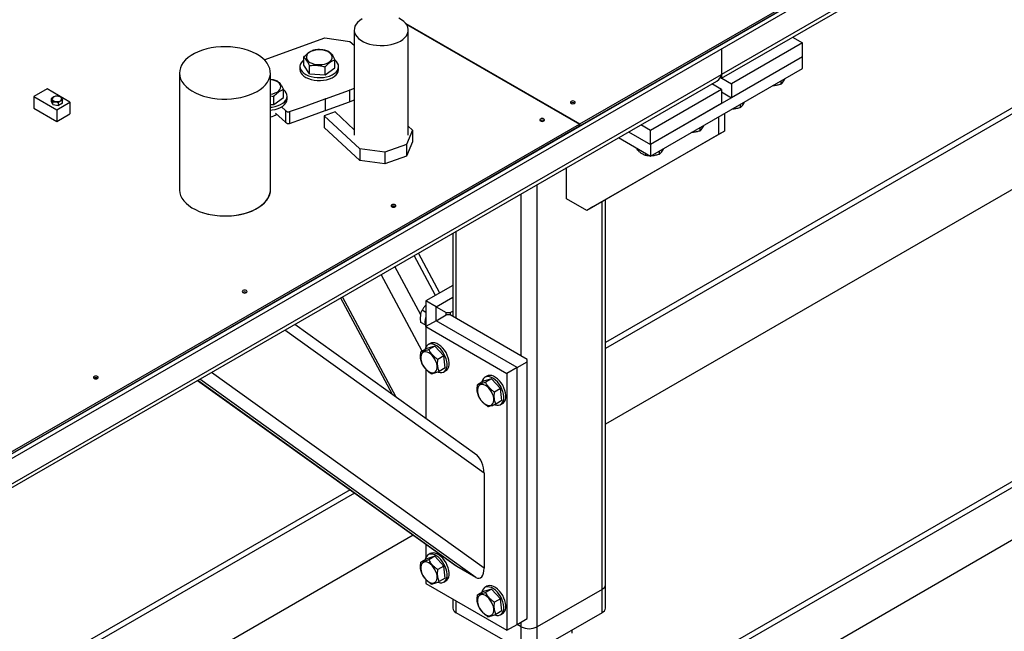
# Model space of a CAD drawing. Header units: millimetres. Extents: x 0 to 841, y 0 to 594.
# Tile 42 of 84: x 653 to 673, y 280 to 292. Entities that reach past the tile are written whole.
import ezdxf

# ---------------------------------------------------------------- set-up
doc = ezdxf.new("R2010")
doc.units = ezdxf.units.MM
doc.layers.add('TRAIT-FORT', color=4, linetype='Continuous', lineweight=25)

msp = doc.modelspace()

# ---------------------------------------------------------------- linework, layer by layer
at = {"layer": 'TRAIT-FORT', "color": 4, "linetype": 'Continuous', "lineweight": 25}
for p, q in [((811.036, 362.668), (629.209, 257.702)), ((811.137, 362.61), (629.31, 257.643)), ((629.31, 256.593), (811.137, 361.56)), ((686.387, 302.193), (667.194, 291.113)), ((667.194, 291.036), (686.292, 302.061)), ((664.367, 290.123), (684.566, 301.784)), ((664.367, 290.088), (684.566, 301.749)), ((678.973, 293.894), (664.877, 285.757)), ((679.063, 293.83), (664.877, 285.64)), ((680.234, 292.989), (664.877, 284.124)), ((645.98, 279.474), (668.808, 292.652)), ((645.98, 279.381), (668.808, 292.559)), ((660.896, 292.127), (664.367, 290.123)), ((660.902, 292.119), (664.363, 290.121)), ((658.067, 291.406), (659.279, 291.841)), ((659.279, 291.841), (659.779, 291.773)), ((659.863, 292.001), (659.863, 289.901)), ((660.942, 289.901), (660.942, 292.001)), ((668.614, 291.856), (668.81, 291.743)), ((659.779, 291.773), (659.863, 291.695)), ((668.81, 291.743), (667.396, 290.927)), ((668.81, 291.463), (668.81, 291.743)), ((658.855, 291.295), (658.855, 291.455)), ((668.81, 291.463), (665.779, 289.714)), ((667.194, 291.627), (667.194, 291.113)), ((668.81, 291.463), (667.396, 290.647)), ((668.81, 291.23), (668.81, 291.463)), ((658.78, 291.27), (658.78, 291.212)), ((658.973, 291.127), (658.855, 291.295)), ((658.973, 291.127), (658.973, 291.288)), ((659.284, 291.102), (659.284, 291.263)), ((659.284, 291.102), (659.476, 291.245)), ((659.476, 291.245), (659.476, 291.406)), ((659.551, 291.212), (659.551, 291.27)), ((645.374, 278.517), (667.194, 291.113)), ((656.376, 291.142), (656.376, 288.809)), ((658.19, 288.809), (658.19, 291.142)), ((658.973, 291.127), (659.284, 291.102)), ((665.779, 289.48), (668.81, 291.23)), ((667.173, 291.048), (667.194, 291.036)), ((667.194, 291.113), (667.194, 291.036)), ((667.194, 291.036), (667.194, 291.113)), ((645.374, 278.44), (667.099, 290.981)), ((667.194, 290.81), (666.998, 290.923)), ((667.2, 291.04), (667.396, 290.927)), ((667.396, 290.927), (667.396, 290.647)), ((668.376, 290.979), (668.376, 290.916)), ((653.733, 290.826), (653.466, 290.672)), ((653.466, 290.672), (653.466, 290.439)), ((653.466, 290.672), (653.926, 290.407)), ((654.187, 290.558), (653.733, 290.826)), ((658.19, 290.688), (658.257, 290.67)), ((658.257, 290.51), (658.257, 290.67)), ((658.257, 290.51), (658.45, 290.653)), ((658.45, 290.653), (658.45, 290.813)), ((658.525, 290.619), (658.525, 290.678)), ((659.291, 290.627), (659.771, 290.799)), ((659.777, 290.801), (659.771, 290.799)), ((659.771, 290.799), (659.771, 290.566)), ((659.863, 290.832), (659.777, 290.801)), ((667.194, 290.81), (665.779, 289.994)), ((667.194, 290.81), (667.194, 290.53)), ((667.194, 290.763), (667.396, 290.647)), ((653.82, 290.575), (653.82, 290.631)), ((653.85, 290.511), (653.82, 290.575)), ((653.85, 290.511), (653.85, 290.566)), ((653.85, 290.511), (653.961, 290.493)), ((653.926, 290.407), (654.187, 290.558)), ((653.961, 290.493), (653.961, 290.549)), ((654.043, 290.541), (653.961, 290.493)), ((654.043, 290.541), (654.043, 290.596)), ((654.187, 290.558), (654.187, 290.325)), ((658.19, 290.515), (658.257, 290.51)), ((658.413, 290.462), (658.491, 290.389)), ((658.57, 290.369), (658.829, 290.461)), ((658.829, 290.461), (659.285, 290.625)), ((659.291, 290.627), (659.285, 290.625)), ((659.285, 290.625), (659.285, 290.392)), ((659.291, 290.393), (659.771, 290.566)), ((659.777, 290.568), (659.771, 290.566)), ((659.863, 290.599), (659.777, 290.568)), ((667.194, 290.53), (665.779, 289.714)), ((667.568, 290.513), (667.568, 290.449)), ((653.466, 290.439), (653.926, 290.174)), ((653.926, 290.407), (653.926, 290.174)), ((653.926, 290.174), (654.187, 290.325)), ((658.292, 290.341), (658.491, 290.156)), ((658.311, 290.312), (658.311, 290.324)), ((658.491, 290.389), (658.491, 290.156)), ((658.57, 290.369), (658.57, 290.135)), ((658.829, 290.228), (659.285, 290.392)), ((659.481, 290.364), (659.264, 290.286)), ((659.975, 289.625), (659.264, 290.286)), ((659.264, 290.286), (659.264, 290.053)), ((659.291, 290.393), (659.285, 290.392)), ((659.481, 290.364), (659.863, 290.008)), ((667.133, 290.262), (667.133, 289.912)), ((667.254, 290.332), (667.254, 289.982)), ((645.98, 279.509), (664.363, 290.121)), ((645.98, 279.474), (664.363, 290.086)), ((658.57, 290.135), (658.829, 290.228)), ((660.942, 290.076), (661.024, 290)), ((664.363, 290.086), (664.363, 290.121)), ((664.367, 290.088), (664.363, 290.091)), ((664.367, 290.088), (664.367, 290.123)), ((665.779, 289.994), (665.584, 290.107)), ((659.975, 289.391), (659.264, 290.053)), ((661.024, 290), (660.907, 289.712)), ((661.024, 290), (661.024, 289.767)), ((667.133, 289.912), (664.507, 288.395)), ((667.254, 289.982), (664.628, 288.465)), ((665.341, 289.967), (665.779, 289.714)), ((665.779, 289.714), (665.779, 289.994)), ((666.76, 290.046), (666.76, 289.982)), ((667.254, 289.982), (667.133, 289.912)), ((660.907, 289.712), (660.475, 289.557)), ((661.024, 289.767), (660.907, 289.479)), ((660.907, 289.712), (660.907, 289.479)), ((665.139, 289.85), (665.779, 289.48)), ((665.779, 289.714), (665.779, 289.48)), ((660.475, 289.557), (659.975, 289.625)), ((659.975, 289.625), (659.975, 289.391)), ((660.475, 289.557), (660.475, 289.324)), ((660.907, 289.479), (660.475, 289.324)), ((665.502, 289.641), (665.502, 289.621)), ((665.674, 289.541), (665.674, 289.494)), ((665.952, 289.58), (665.952, 289.516)), ((660.475, 289.324), (659.975, 289.391)), ((664.103, 288.628), (664.103, 289.252)), ((663.517, 280.078), (663.517, 288.913)), ((663.193, 285.491), (663.193, 288.727)), ((664.507, 288.395), (664.103, 288.628)), ((664.81, 280.825), (664.81, 288.57)), ((664.877, 280.918), (664.877, 288.609)), ((664.628, 288.465), (664.507, 288.395)), ((661.834, 287.942), (661.834, 286.276)), ((661.9, 286.237), (661.9, 287.98)), ((661.571, 286.746), (661.145, 287.544)), ((661.487, 286.698), (661.061, 287.496)), ((661.219, 285.584), (660.401, 287.115)), ((661.193, 286.309), (660.677, 287.274)), ((661.834, 286.898), (661.294, 286.587)), ((659.592, 286.648), (660.62, 284.722)), ((660.698, 284.666), (659.628, 286.669)), ((661.496, 286.47), (661.294, 286.587)), ((661.294, 286.587), (661.294, 286.074)), ((661.496, 286.47), (661.834, 286.665)), ((661.294, 286.356), (661.217, 286.4)), ((661.496, 286.47), (661.698, 286.354)), ((661.496, 286.19), (661.496, 286.47)), ((661.698, 286.354), (661.779, 286.354)), ((661.698, 286.307), (661.698, 286.354)), ((661.779, 286.354), (661.834, 286.385)), ((661.779, 286.354), (661.779, 286.307)), ((661.278, 286.11), (661.193, 286.159)), ((661.496, 286.19), (661.294, 286.074)), ((661.496, 286.19), (661.698, 286.307)), ((663.113, 285.257), (661.496, 286.19)), ((661.779, 286.307), (661.698, 286.307)), ((663.315, 285.421), (661.779, 286.307)), ((662.456, 283.144), (658.476, 286.003)), ((662.308, 283.51), (658.676, 286.119)), ((661.294, 286.074), (661.294, 285.667)), ((661.294, 286.074), (662.911, 285.141)), ((661.38, 285.739), (661.339, 285.716)), ((661.314, 285.638), (661.193, 285.568)), ((661.472, 285.685), (661.314, 285.638)), ((661.472, 285.685), (661.351, 285.615)), ((661.472, 285.685), (661.655, 285.491)), ((661.655, 285.491), (661.533, 285.421)), ((661.679, 285.249), (661.655, 285.491)), ((663.113, 285.257), (663.315, 285.374)), ((663.315, 285.374), (663.315, 285.421)), ((663.315, 280.241), (663.315, 285.374)), ((662.456, 281.251), (657.014, 285.16)), ((661.294, 285.221), (661.294, 284.237)), ((661.679, 285.249), (661.558, 285.179)), ((661.654, 285.172), (661.694, 285.195)), ((663.113, 285.257), (662.911, 285.141)), ((663.113, 280.125), (663.113, 285.257)), ((656.738, 285), (661.897, 281.294)), ((661.911, 281.285), (656.739, 285)), ((662.294, 281.064), (656.78, 285.024)), ((662.445, 284.985), (662.324, 284.915)), ((662.603, 285.032), (662.445, 284.985)), ((662.511, 285.086), (662.471, 285.063)), ((662.603, 285.032), (662.482, 284.962)), ((662.603, 285.032), (662.786, 284.838)), ((662.911, 285.141), (662.911, 280.008)), ((662.786, 284.838), (662.665, 284.768)), ((662.81, 284.596), (662.786, 284.838)), ((662.81, 284.596), (662.689, 284.526)), ((662.785, 284.519), (662.825, 284.542)), ((662.456, 283.144), (662.456, 281.251)), ((659.78, 282.815), (645.28, 274.444)), ((659.87, 282.75), (645.28, 274.327)), ((661.041, 281.909), (645.28, 272.81)), ((661.294, 281.727), (661.294, 281.468)), ((661.314, 281.439), (661.193, 281.369)), ((661.472, 281.486), (661.314, 281.439)), ((661.38, 281.54), (661.339, 281.517)), ((661.472, 281.486), (661.351, 281.416)), ((661.472, 281.486), (661.655, 281.291)), ((661.655, 281.291), (661.533, 281.221)), ((661.679, 281.05), (661.655, 281.291)), ((662.294, 281.064), (661.911, 281.285)), ((661.294, 281.021), (661.294, 280.941)), ((661.679, 281.05), (661.558, 280.98)), ((661.294, 280.941), (662.911, 280.008)), ((661.654, 280.972), (661.694, 280.996)), ((662.603, 280.833), (662.445, 280.786)), ((662.511, 280.887), (662.471, 280.864)), ((662.603, 280.833), (662.482, 280.763)), ((662.603, 280.833), (662.786, 280.638)), ((664.81, 280.825), (663.517, 280.078)), ((664.81, 280.358), (664.81, 280.825)), ((664.877, 280.451), (664.877, 280.918)), ((661.834, 280.63), (661.834, 280.451)), ((662.445, 280.786), (662.324, 280.716)), ((662.786, 280.638), (662.665, 280.568)), ((662.81, 280.397), (662.786, 280.638)), ((661.9, 280.358), (661.9, 280.591)), ((663.193, 279.611), (661.9, 280.358)), ((662.81, 280.397), (662.689, 280.327)), ((662.785, 280.319), (662.825, 280.343)), ((663.113, 280.125), (663.315, 280.241)), ((664.81, 280.358), (663.517, 279.611)), ((662.911, 280.008), (663.113, 280.125)), ((663.193, 280.078), (663.113, 280.125)), ((663.193, 280.078), (663.193, 280.171)), ((663.193, 279.611), (663.193, 280.078)), ((663.517, 279.611), (663.517, 280.078)), ((664.206, 280.009), (664.206, 279.949))]:
    msp.add_line(p, q, dxfattribs=at)
at = {"layer": 'TRAIT-FORT', "color": 4, "linetype": 'Continuous', "lineweight": 25, "flags": 128}
for points in [[(660.784, 291.78), (660.833, 291.812), (660.873, 291.848), (660.905, 291.886), (660.927, 291.927), (660.94, 291.969), (660.942, 292.011), (660.935, 292.054), (660.917, 292.095), (660.89, 292.134), (660.854, 292.171), (660.809, 292.205), (660.757, 292.235)], [(660.021, 292.221), (659.973, 292.189), (659.932, 292.153), (659.901, 292.115), (659.878, 292.074), (659.866, 292.032), (659.863, 291.99), (659.871, 291.948), (659.888, 291.906), (659.915, 291.867), (659.951, 291.83), (659.996, 291.796), (660.048, 291.766), (660.107, 291.74), (660.171, 291.719), (660.239, 291.704), (660.311, 291.694), (660.384, 291.689), (660.458, 291.691), (660.53, 291.698), (660.601, 291.711), (660.667, 291.729), (660.729, 291.752), (660.784, 291.78)], [(657.925, 290.772), (657.989, 290.814), (658.046, 290.859), (658.094, 290.907), (658.133, 290.958), (658.162, 291.011), (658.181, 291.066), (658.19, 291.121), (658.188, 291.177), (658.177, 291.233), (658.155, 291.287), (658.124, 291.34), (658.083, 291.39), (658.033, 291.438), (657.974, 291.482), (657.907, 291.522), (657.834, 291.558), (657.754, 291.59), (657.669, 291.616), (657.58, 291.637), (657.487, 291.653), (657.392, 291.662), (657.295, 291.666), (657.199, 291.664), (657.103, 291.656), (657.01, 291.642), (656.92, 291.622), (656.833, 291.597), (656.752, 291.567), (656.677, 291.532), (656.609, 291.492), (656.548, 291.449), (656.496, 291.402), (656.452, 291.352), (656.419, 291.3), (656.394, 291.246), (656.38, 291.191), (656.376, 291.135), (656.383, 291.08), (656.399, 291.025), (656.426, 290.971), (656.462, 290.92), (656.508, 290.871), (656.563, 290.825), (656.625, 290.782), (656.695, 290.744), (656.772, 290.71), (656.854, 290.681), (656.942, 290.657), (657.033, 290.639), (657.127, 290.627), (657.223, 290.62), (657.32, 290.619), (657.416, 290.624), (657.51, 290.635), (657.602, 290.652), (657.691, 290.675), (657.775, 290.702), (657.853, 290.735), (657.925, 290.772)], [(658.962, 291.548), (658.934, 291.523), (658.916, 291.494), (658.908, 291.465), (658.911, 291.435), (658.924, 291.405), (658.946, 291.378), (658.978, 291.354), (659.018, 291.335), (659.063, 291.32), (659.113, 291.311), (659.165, 291.308), (659.217, 291.311), (659.267, 291.32), (659.312, 291.334), (659.352, 291.354), (659.384, 291.378), (659.407, 291.405), (659.42, 291.434), (659.423, 291.464), (659.415, 291.494), (659.397, 291.522), (659.37, 291.547), (659.334, 291.569), (659.291, 291.587), (659.244, 291.599), (659.192, 291.605), (659.14, 291.605), (659.089, 291.599), (659.041, 291.587), (658.998, 291.57), (658.962, 291.548)], [(658.855, 291.402), (658.83, 291.38), (658.804, 291.347), (658.787, 291.311), (658.78, 291.275), (658.784, 291.238), (658.798, 291.202), (658.823, 291.168), (658.856, 291.137), (658.898, 291.109), (658.948, 291.086), (659.003, 291.068), (659.063, 291.055), (659.126, 291.049), (659.189, 291.048), (659.252, 291.053), (659.313, 291.064), (659.37, 291.081), (659.421, 291.103), (659.465, 291.13), (659.501, 291.16), (659.528, 291.193), (659.545, 291.229), (659.551, 291.265), (659.547, 291.302), (659.533, 291.338), (659.509, 291.372), (659.476, 291.402)], [(658.78, 291.212), (658.784, 291.18), (658.798, 291.144), (658.823, 291.11), (658.856, 291.079), (658.898, 291.051), (658.948, 291.028), (659.003, 291.01), (659.063, 290.997), (659.126, 290.99), (659.189, 290.989), (659.252, 290.995), (659.313, 291.006), (659.37, 291.023), (659.421, 291.045), (659.465, 291.071), (659.501, 291.102), (659.528, 291.135), (659.545, 291.17), (659.551, 291.207), (659.551, 291.212)], [(658.19, 290.718), (658.191, 290.718), (658.24, 290.727), (658.286, 290.742), (658.326, 290.761), (658.358, 290.785), (658.381, 290.812), (658.394, 290.841), (658.397, 290.871), (658.389, 290.901), (658.371, 290.929), (658.344, 290.955), (658.308, 290.977), (658.265, 290.994), (658.217, 291.006), (658.19, 291.01)], [(653.998, 290.584), (654.017, 290.599), (654.026, 290.616), (654.024, 290.634), (654.013, 290.651), (653.993, 290.665), (653.966, 290.674), (653.935, 290.678), (653.904, 290.676), (653.876, 290.668), (653.854, 290.655), (653.84, 290.639), (653.836, 290.621), (653.843, 290.603), (653.859, 290.588), (653.883, 290.576), (653.912, 290.57), (653.943, 290.569), (653.973, 290.574), (653.998, 290.584)], [(658.19, 290.457), (658.226, 290.461), (658.287, 290.472), (658.343, 290.489), (658.395, 290.511), (658.439, 290.537), (658.475, 290.567), (658.501, 290.601), (658.518, 290.636), (658.525, 290.673), (658.521, 290.71), (658.507, 290.745), (658.482, 290.779), (658.45, 290.81)], [(658.19, 290.399), (658.226, 290.402), (658.287, 290.413), (658.343, 290.43), (658.395, 290.452), (658.439, 290.479), (658.475, 290.509), (658.501, 290.542), (658.518, 290.578), (658.525, 290.615), (658.525, 290.619)], [(664.26, 290.535), (664.271, 290.544), (664.274, 290.555), (664.271, 290.566), (664.26, 290.575), (664.244, 290.581), (664.226, 290.583), (664.207, 290.581), (664.191, 290.575), (664.181, 290.566), (664.177, 290.555), (664.181, 290.544), (664.191, 290.535), (664.207, 290.529), (664.226, 290.527), (664.244, 290.529), (664.26, 290.535)], [(663.65, 290.183), (663.66, 290.192), (663.664, 290.203), (663.66, 290.213), (663.65, 290.222), (663.634, 290.229), (663.616, 290.231), (663.597, 290.229), (663.581, 290.222), (663.571, 290.213), (663.567, 290.203), (663.571, 290.192), (663.581, 290.183), (663.597, 290.177), (663.616, 290.175), (663.634, 290.177), (663.65, 290.183)], [(656.376, 288.809), (656.376, 288.802), (656.383, 288.747), (656.399, 288.692), (656.426, 288.638), (656.462, 288.587), (656.508, 288.538), (656.563, 288.492), (656.625, 288.449), (656.695, 288.411), (656.772, 288.377), (656.854, 288.348), (656.942, 288.324), (657.033, 288.306), (657.127, 288.294), (657.223, 288.287), (657.32, 288.286), (657.416, 288.291), (657.51, 288.302), (657.602, 288.319), (657.691, 288.342), (657.775, 288.369), (657.853, 288.402), (657.925, 288.439)], [(656.83, 288.356), (656.901, 288.334), (656.991, 288.313), (657.083, 288.298), (657.178, 288.288), (657.275, 288.285), (657.371, 288.287), (657.467, 288.295), (657.56, 288.309), (657.651, 288.329), (657.737, 288.354), (657.818, 288.384), (657.893, 288.419), (657.962, 288.458), (658.022, 288.502), (658.074, 288.549), (658.118, 288.598), (658.152, 288.651), (658.176, 288.705), (658.19, 288.76), (658.194, 288.815), (658.19, 288.855)], [(657.925, 288.439), (657.989, 288.481), (658.046, 288.526), (658.094, 288.574), (658.133, 288.625), (658.162, 288.678), (658.181, 288.733), (658.19, 288.788), (658.19, 288.809)], [(660.68, 288.469), (660.691, 288.478), (660.695, 288.488), (660.691, 288.499), (660.68, 288.508), (660.665, 288.514), (660.646, 288.516), (660.628, 288.514), (660.612, 288.508), (660.601, 288.499), (660.598, 288.488), (660.601, 288.478), (660.612, 288.469), (660.628, 288.462), (660.646, 288.46), (660.665, 288.462), (660.68, 288.469)], [(657.711, 286.754), (657.721, 286.763), (657.725, 286.774), (657.721, 286.785), (657.711, 286.794), (657.695, 286.8), (657.677, 286.802), (657.658, 286.8), (657.642, 286.794), (657.632, 286.785), (657.628, 286.774), (657.632, 286.763), (657.642, 286.754), (657.658, 286.748), (657.677, 286.746), (657.695, 286.748), (657.711, 286.754)], [(661.694, 285.195), (661.712, 285.208), (661.734, 285.234), (661.749, 285.268), (661.757, 285.308), (661.759, 285.353), (661.753, 285.402), (661.74, 285.453), (661.721, 285.505), (661.696, 285.555), (661.665, 285.602), (661.631, 285.645), (661.594, 285.682), (661.554, 285.713), (661.514, 285.735), (661.475, 285.749), (661.438, 285.754), (661.404, 285.75), (661.38, 285.739)], [(661.193, 285.432), (661.201, 285.39), (661.215, 285.346), (661.236, 285.302), (661.262, 285.262), (661.291, 285.225), (661.324, 285.195), (661.358, 285.172), (661.392, 285.157), (661.424, 285.152), (661.453, 285.155), (661.478, 285.168), (661.498, 285.189), (661.511, 285.217), (661.518, 285.252), (661.517, 285.292), (661.509, 285.335), (661.495, 285.379), (661.474, 285.422), (661.448, 285.463), (661.418, 285.499), (661.386, 285.529), (661.352, 285.552), (661.318, 285.567), (661.286, 285.573), (661.257, 285.569), (661.232, 285.557), (661.212, 285.536), (661.199, 285.507), (661.192, 285.472), (661.193, 285.432)], [(661.291, 285.661), (661.279, 285.624), (661.278, 285.618)], [(661.533, 285.17), (661.538, 285.168), (661.577, 285.158), (661.612, 285.158), (661.644, 285.167), (661.672, 285.185), (661.693, 285.211), (661.708, 285.245), (661.717, 285.285), (661.718, 285.33), (661.713, 285.379), (661.7, 285.43), (661.681, 285.481), (661.655, 285.531), (661.625, 285.579), (661.591, 285.622), (661.553, 285.659), (661.514, 285.69), (661.474, 285.712), (661.435, 285.726), (661.398, 285.731), (661.364, 285.726), (661.334, 285.713), (661.31, 285.691), (661.291, 285.661), (661.291, 285.661)], [(654.741, 285.04), (654.752, 285.049), (654.756, 285.06), (654.752, 285.071), (654.741, 285.08), (654.726, 285.086), (654.707, 285.088), (654.689, 285.086), (654.673, 285.08), (654.662, 285.071), (654.659, 285.06), (654.662, 285.049), (654.673, 285.04), (654.689, 285.034), (654.707, 285.032), (654.726, 285.034), (654.741, 285.04)], [(662.422, 285.008), (662.411, 284.97), (662.409, 284.965)], [(662.664, 284.517), (662.67, 284.514), (662.708, 284.505), (662.744, 284.505), (662.776, 284.514), (662.803, 284.532), (662.825, 284.558), (662.84, 284.592), (662.848, 284.632), (662.85, 284.677), (662.844, 284.726), (662.831, 284.777), (662.812, 284.828), (662.787, 284.878), (662.756, 284.926), (662.722, 284.969), (662.685, 285.006), (662.645, 285.036), (662.605, 285.059), (662.566, 285.073), (662.529, 285.078), (662.495, 285.073), (662.465, 285.06), (662.441, 285.038), (662.422, 285.008), (662.422, 285.008)], [(662.825, 284.542), (662.843, 284.555), (662.865, 284.581), (662.88, 284.615), (662.889, 284.655), (662.89, 284.7), (662.884, 284.749), (662.872, 284.8), (662.852, 284.851), (662.827, 284.902), (662.797, 284.949), (662.762, 284.992), (662.725, 285.029), (662.686, 285.06), (662.646, 285.082), (662.607, 285.096), (662.57, 285.101), (662.536, 285.097), (662.511, 285.086)], [(662.324, 284.779), (662.332, 284.736), (662.347, 284.692), (662.367, 284.649), (662.393, 284.608), (662.423, 284.572), (662.455, 284.542), (662.489, 284.519), (662.523, 284.504), (662.556, 284.499), (662.585, 284.502), (662.61, 284.515), (662.629, 284.536), (662.642, 284.564), (662.649, 284.599), (662.648, 284.639), (662.641, 284.682), (662.626, 284.726), (662.605, 284.769), (662.58, 284.81), (662.55, 284.846), (662.517, 284.876), (662.483, 284.899), (662.449, 284.914), (662.417, 284.92), (662.388, 284.916), (662.363, 284.904), (662.344, 284.883), (662.33, 284.854), (662.324, 284.819), (662.324, 284.779)], [(661.291, 281.461), (661.279, 281.424), (661.278, 281.418)], [(661.533, 280.97), (661.538, 280.968), (661.577, 280.959), (661.612, 280.959), (661.644, 280.968), (661.672, 280.986), (661.693, 281.012), (661.708, 281.045), (661.717, 281.085), (661.718, 281.131), (661.713, 281.18), (661.7, 281.23), (661.681, 281.282), (661.655, 281.332), (661.625, 281.379), (661.591, 281.422), (661.553, 281.46), (661.514, 281.49), (661.474, 281.513), (661.435, 281.527), (661.398, 281.531), (661.364, 281.527), (661.334, 281.514), (661.31, 281.491), (661.291, 281.461), (661.291, 281.461)], [(661.694, 280.996), (661.712, 281.009), (661.734, 281.035), (661.749, 281.069), (661.757, 281.109), (661.759, 281.154), (661.753, 281.203), (661.74, 281.254), (661.721, 281.305), (661.696, 281.355), (661.665, 281.403), (661.631, 281.446), (661.594, 281.483), (661.554, 281.514), (661.514, 281.536), (661.475, 281.55), (661.438, 281.555), (661.404, 281.55), (661.38, 281.54)], [(661.193, 281.233), (661.201, 281.19), (661.215, 281.146), (661.236, 281.103), (661.262, 281.062), (661.291, 281.026), (661.324, 280.996), (661.358, 280.973), (661.392, 280.958), (661.424, 280.952), (661.453, 280.956), (661.478, 280.968), (661.498, 280.989), (661.511, 281.018), (661.518, 281.053), (661.517, 281.093), (661.509, 281.135), (661.495, 281.179), (661.474, 281.223), (661.448, 281.263), (661.418, 281.3), (661.386, 281.33), (661.352, 281.353), (661.318, 281.368), (661.286, 281.373), (661.257, 281.37), (661.232, 281.357), (661.212, 281.336), (661.199, 281.308), (661.192, 281.273), (661.193, 281.233)], [(662.664, 280.317), (662.67, 280.315), (662.708, 280.306), (662.744, 280.306), (662.776, 280.315), (662.803, 280.332), (662.825, 280.359), (662.84, 280.392), (662.848, 280.432), (662.85, 280.478), (662.844, 280.526), (662.831, 280.577), (662.812, 280.629), (662.787, 280.679), (662.756, 280.726), (662.722, 280.769), (662.685, 280.807), (662.645, 280.837), (662.605, 280.86), (662.566, 280.873), (662.529, 280.878), (662.495, 280.874), (662.465, 280.86), (662.441, 280.838), (662.422, 280.808), (662.422, 280.808)], [(662.825, 280.343), (662.843, 280.356), (662.865, 280.382), (662.88, 280.416), (662.889, 280.456), (662.89, 280.501), (662.884, 280.55), (662.872, 280.601), (662.852, 280.652), (662.827, 280.702), (662.797, 280.75), (662.762, 280.793), (662.725, 280.83), (662.686, 280.86), (662.646, 280.883), (662.607, 280.897), (662.57, 280.902), (662.536, 280.897), (662.511, 280.887)], [(662.324, 280.58), (662.332, 280.537), (662.347, 280.493), (662.367, 280.45), (662.393, 280.409), (662.423, 280.373), (662.455, 280.343), (662.489, 280.32), (662.523, 280.305), (662.556, 280.299), (662.585, 280.303), (662.61, 280.315), (662.629, 280.336), (662.642, 280.365), (662.649, 280.4), (662.648, 280.44), (662.641, 280.482), (662.626, 280.526), (662.605, 280.57), (662.58, 280.61), (662.55, 280.647), (662.517, 280.677), (662.483, 280.7), (662.449, 280.715), (662.417, 280.72), (662.388, 280.717), (662.363, 280.704), (662.344, 280.683), (662.33, 280.655), (662.324, 280.62), (662.324, 280.58)], [(662.422, 280.808), (662.411, 280.771), (662.409, 280.765)]]:
    msp.add_lwpolyline(points, dxfattribs=at)
at = {"layer": 'TRAIT-FORT', "color": 4, "linetype": 'Continuous', "lineweight": 25}
for centre, radius, start, end in [((664.226, 290.48), 0.069, 56.6054, 123.3946), ((658.161, 290.521), 0.257, 276.5546, 307.5361), ((663.616, 290.128), 0.069, 56.6054, 123.3946), ((660.646, 288.413), 0.069, 56.6054, 123.3946), ((657.677, 286.699), 0.069, 56.6054, 123.3946), ((661.572, 286.167), 0.297, 158.9165, 201.0835), ((654.707, 284.985), 0.069, 56.6054, 123.3946), ((664.762, 280.929), 0.115, 294.3747, 354.3052), ((661.948, 280.463), 0.115, 185.6948, 245.6253), ((664.762, 280.463), 0.115, 294.3747, 354.3052), ((663.355, 280.39), 0.351, 242.6097, 297.3903)]:
    msp.add_arc(centre, radius, start, end, dxfattribs=at)
for centre, major_axis, ratio, start_param, end_param in [((666.87, 291.113), (0.323, 0), 0.577382, 5.497706, 6.283185), ((666.87, 291.113), (0.323, 0), 0.577382, 5.497706, 6.283185), ((658.532, 290.404), (0.0548, -0.0211), 0.588066, 4.114457, 5.685253), ((658.532, 290.171), (0.0548, -0.0211), 0.588066, 4.114457, 5.685253), ((662.294, 283.238), (-0.068, 0.294), 0.498758, 4.275674, 5.765397), ((661.911, 281.566), (-0.068, 0.294), 0.498758, 2.623805, 2.704878), ((662.294, 281.344), (-0.068, 0.294), 0.498758, 2.704878, 4.275674)]:
    msp.add_ellipse(centre, major_axis=major_axis, ratio=ratio, start_param=start_param, end_param=end_param, dxfattribs=at)
for points, knots in [([(658.855, 291.455), (658.88, 291.481), (658.92, 291.525), (658.979, 291.567), (659.019, 291.587), (659.041, 291.596), (659.048, 291.598)], [0, 0, 0, 0, 0.386244, 0.638431, 0.897433, 1, 1, 1, 1]), ([(658.973, 291.288), (658.963, 291.308), (658.942, 291.349), (658.912, 291.397), (658.882, 291.432), (658.864, 291.448), (658.855, 291.455)], [0, 0, 0, 0, 0.2646059, 0.5349496, 0.7653441, 1, 1, 1, 1]), ([(659.358, 291.573), (659.331, 291.581), (659.277, 291.597), (659.196, 291.608), (659.119, 291.608), (659.072, 291.601), (659.048, 291.598)], [0, 0, 0, 0, 0.264606, 0.53495, 0.765344, 1, 1, 1, 1]), ([(659.358, 291.573), (659.368, 291.564), (659.389, 291.547), (659.42, 291.507), (659.449, 291.459), (659.467, 291.424), (659.476, 291.406)], [0, 0, 0, 0, 0.264606, 0.53495, 0.765344, 1, 1, 1, 1]), ([(658.973, 291.288), (659, 291.291), (659.055, 291.298), (659.135, 291.296), (659.212, 291.284), (659.26, 291.27), (659.284, 291.263)], [0, 0, 0, 0, 0.264606, 0.53495, 0.765344, 1, 1, 1, 1]), ([(659.284, 291.263), (659.308, 291.289), (659.349, 291.332), (659.407, 291.374), (659.447, 291.395), (659.47, 291.403), (659.476, 291.406)], [0, 0, 0, 0, 0.386244, 0.638431, 0.897433, 1, 1, 1, 1]), ([(658.332, 290.981), (658.305, 290.989), (658.259, 291.003), (658.211, 291.008), (658.19, 291.01)], [0, 0, 0, 0, 0.580418, 1, 1, 1, 1]), ([(658.332, 290.981), (658.342, 290.972), (658.363, 290.954), (658.393, 290.915), (658.423, 290.867), (658.441, 290.831), (658.45, 290.813)], [0, 0, 0, 0, 0.264606, 0.53495, 0.765344, 1, 1, 1, 1]), ([(668.376, 290.916), (668.352, 290.909), (668.303, 290.895), (668.248, 290.886), (668.219, 290.886), (668.214, 290.886)], [0, 0, 0, 0, 0.455303, 0.920479, 1, 1, 1, 1]), ([(668.376, 290.916), (668.385, 290.923), (668.404, 290.939), (668.431, 290.975), (668.451, 291.006), (668.461, 291.026), (668.463, 291.029)], [0, 0, 0, 0, 0.322566, 0.652127, 0.93299, 1, 1, 1, 1]), ([(653.901, 290.678), (653.891, 290.675), (653.867, 290.668), (653.839, 290.648), (653.823, 290.633), (653.82, 290.631)], [0, 0, 0, 0, 0.385302, 0.895252, 1, 1, 1, 1]), ([(654.013, 290.661), (653.993, 290.668), (653.956, 290.68), (653.919, 290.679), (653.901, 290.678)], [0, 0, 0, 0, 0.534703, 1, 1, 1, 1]), ([(654.013, 290.661), (654.018, 290.653), (654.028, 290.639), (654.038, 290.61), (654.043, 290.596)], [0, 0, 0, 0, 0.534703, 1, 1, 1, 1]), ([(658.257, 290.67), (658.282, 290.696), (658.322, 290.74), (658.381, 290.782), (658.421, 290.802), (658.443, 290.811), (658.45, 290.813)], [0, 0, 0, 0, 0.386244, 0.638431, 0.897433, 1, 1, 1, 1]), ([(653.85, 290.566), (653.844, 290.582), (653.834, 290.61), (653.824, 290.624), (653.82, 290.631)], [0, 0, 0, 0, 0.534703, 1, 1, 1, 1]), ([(653.85, 290.566), (653.87, 290.567), (653.907, 290.568), (653.944, 290.555), (653.961, 290.549)], [0, 0, 0, 0, 0.534703, 1, 1, 1, 1]), ([(654.043, 290.596), (654.032, 290.593), (654.008, 290.586), (653.98, 290.566), (653.964, 290.552), (653.961, 290.549)], [0, 0, 0, 0, 0.385302, 0.895252, 1, 1, 1, 1]), ([(667.568, 290.449), (667.577, 290.457), (667.596, 290.473), (667.623, 290.508), (667.643, 290.54), (667.653, 290.559), (667.655, 290.563)], [0, 0, 0, 0, 0.322566, 0.652127, 0.93299, 1, 1, 1, 1]), ([(667.568, 290.449), (667.544, 290.442), (667.495, 290.428), (667.44, 290.419), (667.411, 290.419), (667.406, 290.419)], [0, 0, 0, 0, 0.455303, 0.920479, 1, 1, 1, 1]), ([(666.76, 289.982), (666.769, 289.99), (666.788, 290.006), (666.815, 290.042), (666.835, 290.073), (666.845, 290.093), (666.847, 290.096)], [0, 0, 0, 0, 0.322566, 0.652127, 0.93299, 1, 1, 1, 1]), ([(666.76, 289.982), (666.736, 289.976), (666.687, 289.962), (666.632, 289.953), (666.602, 289.953), (666.598, 289.953)], [0, 0, 0, 0, 0.455303, 0.920479, 1, 1, 1, 1]), ([(665.674, 289.494), (665.652, 289.503), (665.616, 289.518), (665.563, 289.558), (665.528, 289.592), (665.507, 289.615), (665.502, 289.621)], [0, 0, 0, 0, 0.385549, 0.637642, 0.896546, 1, 1, 1, 1]), ([(665.769, 289.486), (665.759, 289.486), (665.726, 289.486), (665.695, 289.49), (665.674, 289.494)], [0, 0, 0, 0, 0.3163987, 1, 1, 1, 1]), ([(665.952, 289.516), (665.928, 289.509), (665.879, 289.495), (665.824, 289.486), (665.794, 289.486), (665.79, 289.486)], [0, 0, 0, 0, 0.455303, 0.920479, 1, 1, 1, 1]), ([(665.952, 289.516), (665.961, 289.524), (665.979, 289.54), (666.007, 289.575), (666.027, 289.607), (666.037, 289.626), (666.038, 289.63)], [0, 0, 0, 0, 0.322566, 0.652127, 0.93299, 1, 1, 1, 1]), ([(661.193, 286.159), (661.19, 286.193), (661.185, 286.25), (661.193, 286.323), (661.205, 286.368), (661.214, 286.393), (661.217, 286.4)], [0, 0, 0, 0, 0.385549, 0.637642, 0.896546, 1, 1, 1, 1]), ([(661.294, 286.507), (661.292, 286.504), (661.274, 286.488), (661.248, 286.451), (661.227, 286.417), (661.217, 286.4)], [0, 0, 0, 0, 0.0769563, 0.534249, 1, 1, 1, 1]), ([(661.217, 285.327), (661.208, 285.354), (661.193, 285.399), (661.186, 285.473), (661.188, 285.527), (661.192, 285.559), (661.193, 285.568)], [0, 0, 0, 0, 0.385549, 0.637642, 0.896546, 1, 1, 1, 1]), ([(661.351, 285.615), (661.333, 285.609), (661.296, 285.595), (661.252, 285.581), (661.217, 285.572), (661.201, 285.57), (661.193, 285.568)], [0, 0, 0, 0, 0.264605, 0.534948, 0.765343, 1, 1, 1, 1]), ([(661.351, 285.615), (661.362, 285.596), (661.385, 285.557), (661.43, 285.504), (661.48, 285.458), (661.515, 285.433), (661.533, 285.421)], [0, 0, 0, 0, 0.264605, 0.534948, 0.765343, 1, 1, 1, 1]), ([(661.558, 285.179), (661.549, 285.207), (661.533, 285.251), (661.527, 285.326), (661.529, 285.379), (661.532, 285.412), (661.533, 285.421)], [0, 0, 0, 0, 0.385549, 0.637642, 0.896546, 1, 1, 1, 1]), ([(661.4, 285.133), (661.379, 285.147), (661.338, 285.176), (661.288, 285.225), (661.247, 285.276), (661.227, 285.31), (661.217, 285.327)], [0, 0, 0, 0, 0.264605, 0.534948, 0.765343, 1, 1, 1, 1]), ([(661.4, 285.133), (661.409, 285.134), (661.428, 285.137), (661.466, 285.147), (661.51, 285.162), (661.542, 285.173), (661.558, 285.179)], [0, 0, 0, 0, 0.264605, 0.534948, 0.765343, 1, 1, 1, 1]), ([(662.482, 284.962), (662.464, 284.956), (662.427, 284.942), (662.383, 284.928), (662.348, 284.919), (662.332, 284.917), (662.324, 284.915)], [0, 0, 0, 0, 0.264605, 0.534948, 0.765343, 1, 1, 1, 1]), ([(662.482, 284.962), (662.494, 284.943), (662.517, 284.903), (662.561, 284.851), (662.611, 284.805), (662.647, 284.78), (662.665, 284.768)], [0, 0, 0, 0, 0.264605, 0.534948, 0.765343, 1, 1, 1, 1]), ([(662.348, 284.674), (662.339, 284.701), (662.324, 284.746), (662.317, 284.82), (662.319, 284.874), (662.323, 284.906), (662.324, 284.915)], [0, 0, 0, 0, 0.385549, 0.637642, 0.896546, 1, 1, 1, 1]), ([(662.689, 284.526), (662.68, 284.553), (662.665, 284.598), (662.658, 284.673), (662.66, 284.726), (662.664, 284.758), (662.665, 284.768)], [0, 0, 0, 0, 0.385549, 0.637642, 0.896546, 1, 1, 1, 1]), ([(662.531, 284.479), (662.511, 284.494), (662.47, 284.523), (662.419, 284.571), (662.378, 284.623), (662.359, 284.657), (662.348, 284.674)], [0, 0, 0, 0, 0.264605, 0.534948, 0.765343, 1, 1, 1, 1]), ([(662.531, 284.479), (662.54, 284.481), (662.559, 284.484), (662.597, 284.494), (662.641, 284.509), (662.673, 284.52), (662.689, 284.526)], [0, 0, 0, 0, 0.264605, 0.534948, 0.765343, 1, 1, 1, 1]), ([(661.351, 281.416), (661.333, 281.409), (661.296, 281.396), (661.252, 281.382), (661.217, 281.373), (661.201, 281.37), (661.193, 281.369)], [0, 0, 0, 0, 0.2646049, 0.5349477, 0.7653431, 1, 1, 1, 1]), ([(661.351, 281.416), (661.362, 281.396), (661.385, 281.357), (661.43, 281.305), (661.48, 281.259), (661.515, 281.234), (661.533, 281.221)], [0, 0, 0, 0, 0.264605, 0.534948, 0.765343, 1, 1, 1, 1]), ([(661.217, 281.128), (661.208, 281.155), (661.193, 281.2), (661.186, 281.274), (661.188, 281.328), (661.192, 281.36), (661.193, 281.369)], [0, 0, 0, 0, 0.385549, 0.637642, 0.896546, 1, 1, 1, 1]), ([(661.558, 280.98), (661.549, 281.007), (661.533, 281.052), (661.527, 281.126), (661.529, 281.18), (661.532, 281.212), (661.533, 281.221)], [0, 0, 0, 0, 0.385549, 0.637642, 0.896546, 1, 1, 1, 1]), ([(661.4, 280.933), (661.379, 280.948), (661.338, 280.977), (661.288, 281.025), (661.247, 281.076), (661.227, 281.111), (661.217, 281.128)], [0, 0, 0, 0, 0.264605, 0.534948, 0.765343, 1, 1, 1, 1]), ([(661.4, 280.933), (661.409, 280.935), (661.428, 280.938), (661.466, 280.948), (661.51, 280.962), (661.542, 280.974), (661.558, 280.98)], [0, 0, 0, 0, 0.264605, 0.534948, 0.765343, 1, 1, 1, 1]), ([(662.348, 280.475), (662.339, 280.502), (662.324, 280.547), (662.317, 280.621), (662.319, 280.675), (662.323, 280.707), (662.324, 280.716)], [0, 0, 0, 0, 0.385549, 0.637642, 0.896546, 1, 1, 1, 1]), ([(662.482, 280.763), (662.464, 280.756), (662.427, 280.743), (662.383, 280.729), (662.348, 280.72), (662.332, 280.717), (662.324, 280.716)], [0, 0, 0, 0, 0.2646049, 0.5349477, 0.7653431, 1, 1, 1, 1]), ([(662.482, 280.763), (662.494, 280.743), (662.517, 280.704), (662.561, 280.652), (662.611, 280.606), (662.647, 280.581), (662.665, 280.568)], [0, 0, 0, 0, 0.264605, 0.534948, 0.765343, 1, 1, 1, 1]), ([(662.531, 280.28), (662.511, 280.294), (662.47, 280.323), (662.419, 280.372), (662.378, 280.423), (662.359, 280.457), (662.348, 280.475)], [0, 0, 0, 0, 0.264605, 0.534948, 0.765343, 1, 1, 1, 1]), ([(662.689, 280.327), (662.68, 280.354), (662.665, 280.399), (662.658, 280.473), (662.66, 280.527), (662.664, 280.559), (662.665, 280.568)], [0, 0, 0, 0, 0.385549, 0.637642, 0.896546, 1, 1, 1, 1]), ([(662.531, 280.28), (662.54, 280.282), (662.559, 280.285), (662.597, 280.295), (662.641, 280.309), (662.673, 280.321), (662.689, 280.327)], [0, 0, 0, 0, 0.264605, 0.534948, 0.765343, 1, 1, 1, 1])]:
    msp.add_open_spline(points, degree=3, knots=knots, dxfattribs=at)

doc.saveas('drawing.dxf')
